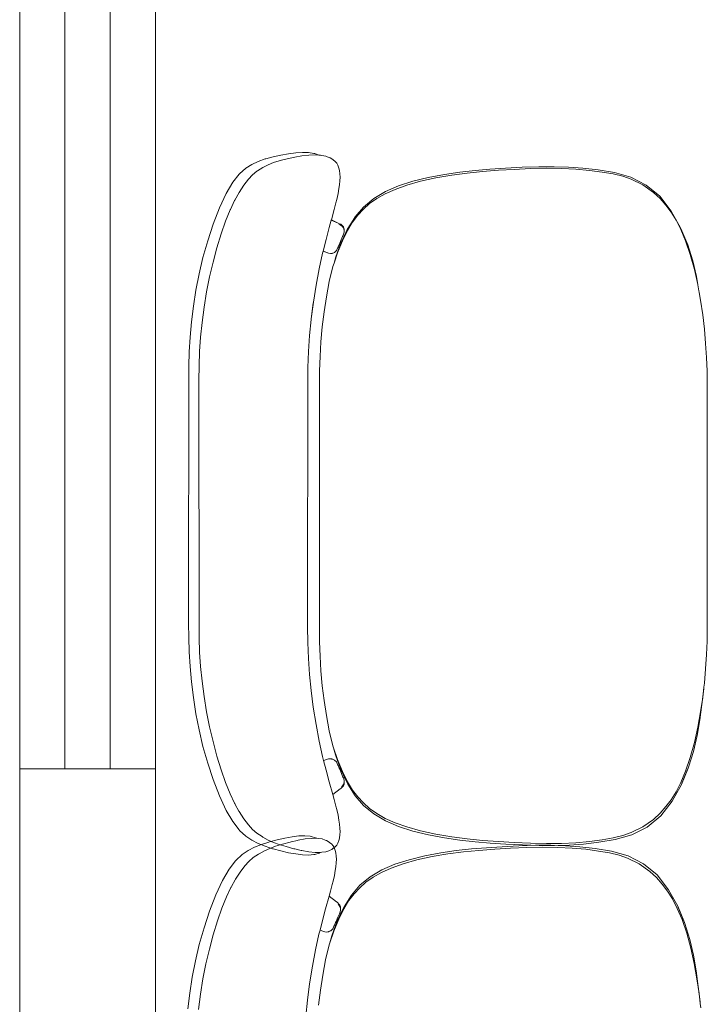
# Model space of a CAD drawing. Header units: feet. Extents: x 8 to 127, y 6 to 90.
# Tile 13 of 256: x 24.89 to 25.27, y 50.522 to 51.066. Entities that reach past the tile are written whole.
import ezdxf

# ---------------------------------------------------------------- set-up
doc = ezdxf.new("R2010")
doc.units = ezdxf.units.FT
doc.header["$MEASUREMENT"] = 0
for name, color, linetype in [('Alvenaria', 7, 'Continuous'), ('ESQUADRIAS', 252, 'Continuous'), ('MOBILIÁRIO - móveis', 250, 'Continuous')]:
    doc.layers.add(name, color=color, linetype=linetype)

msp = doc.modelspace()

# ---------------------------------------------------------------- linework, layer by layer
at = {"layer": 'Alvenaria', "lineweight": 5}
for p, q in [((24.96522, 50.65195), (24.89022, 50.65195)), ((24.89022, 50.65195), (24.89022, 50.02504)), ((24.96522, 50.10004), (24.96522, 50.65195))]:
    msp.add_line(p, q, dxfattribs=at)
at = {"layer": 'ESQUADRIAS', "lineweight": 5}
for p, q in [((24.89022, 51.40195), (24.89022, 50.65195)), ((24.91522, 51.40195), (24.91522, 50.65195)), ((24.94022, 51.40195), (24.94022, 50.65195)), ((24.96522, 51.40195), (24.96522, 50.65195))]:
    msp.add_line(p, q, dxfattribs=at)
at = {"layer": 'MOBILIÁRIO - móveis', "lineweight": 5}
for p, q in [((25.02198, 50.98767), (25.02574, 50.98902)), ((25.02574, 50.98902), (25.02611, 50.98914)), ((25.02611, 50.98914), (25.03024, 50.99024)), ((25.03024, 50.99024), (25.0345, 50.99115)), ((25.034, 50.98805), (25.03791, 50.98905)), ((25.0345, 50.99115), (25.03868, 50.99187)), ((25.03791, 50.98905), (25.04208, 50.98996)), ((25.03868, 50.99187), (25.04266, 50.99237)), ((25.04208, 50.98996), (25.04612, 50.99066)), ((25.04266, 50.99237), (25.04633, 50.99263)), ((25.04612, 50.99066), (25.04994, 50.99109)), ((25.04633, 50.99263), (25.04969, 50.99254)), ((25.04969, 50.99254), (25.05274, 50.99204)), ((25.04994, 50.99109), (25.05345, 50.99122)), ((25.05274, 50.99204), (25.05319, 50.99195)), ((25.05319, 50.99195), (25.05541, 50.9911)), ((25.05345, 50.99122), (25.05541, 50.9911)), ((25.05541, 50.9911), (25.05543, 50.99109)), ((25.05543, 50.99109), (25.05643, 50.99104)), ((25.05643, 50.99104), (25.05707, 50.99098)), ((25.05707, 50.99098), (25.05932, 50.9905)), ((25.05932, 50.9905), (25.06007, 50.99023)), ((25.06007, 50.99023), (25.06168, 50.98953)), ((25.06168, 50.98953), (25.06252, 50.98907)), ((25.06252, 50.98907), (25.06341, 50.98845)), ((25.01169, 50.98084), (25.0151, 50.98389)), ((25.0151, 50.98389), (25.01848, 50.98599)), ((25.01848, 50.98599), (25.02198, 50.98767)), ((25.02157, 50.98244), (25.02441, 50.98427)), ((25.02441, 50.98427), (25.02742, 50.98583)), ((25.02742, 50.98583), (25.03033, 50.98697)), ((25.03033, 50.98697), (25.03353, 50.98793)), ((25.03353, 50.98793), (25.034, 50.98805)), ((25.06341, 50.98845), (25.06451, 50.98758)), ((25.06451, 50.98758), (25.06529, 50.98659)), ((25.06529, 50.98659), (25.06598, 50.98549)), ((25.06598, 50.98549), (25.06647, 50.98396)), ((25.06647, 50.98396), (25.06689, 50.98258)), ((25.14994, 50.98331), (25.15852, 50.98386)), ((25.15852, 50.98386), (25.16778, 50.98436)), ((25.16339, 50.98324), (25.17238, 50.98363)), ((25.16778, 50.98436), (25.177, 50.98468)), ((25.17238, 50.98363), (25.1812, 50.98382)), ((25.177, 50.98468), (25.18537, 50.98472)), ((25.1812, 50.98382), (25.18953, 50.98375)), ((25.18537, 50.98472), (25.19336, 50.98448)), ((25.18953, 50.98375), (25.19743, 50.98337)), ((25.19336, 50.98448), (25.20132, 50.98393)), ((25.20132, 50.98393), (25.20965, 50.98297)), ((25.00795, 50.97609), (25.01149, 50.9806)), ((25.01149, 50.9806), (25.01169, 50.98084)), ((25.01656, 50.97782), (25.01886, 50.98027)), ((25.01886, 50.98027), (25.02124, 50.98221)), ((25.02124, 50.98221), (25.02157, 50.98244)), ((25.06689, 50.98258), (25.06705, 50.98069)), ((25.06705, 50.98069), (25.06719, 50.97899)), ((25.06719, 50.97899), (25.06705, 50.97698)), ((25.10728, 50.97665), (25.11589, 50.97876)), ((25.11165, 50.97672), (25.12005, 50.97855)), ((25.11589, 50.97876), (25.12475, 50.98044)), ((25.12005, 50.97855), (25.12879, 50.98005)), ((25.12475, 50.98044), (25.13331, 50.9817)), ((25.12879, 50.98005), (25.13735, 50.98118)), ((25.13331, 50.9817), (25.14168, 50.98262)), ((25.13735, 50.98118), (25.14589, 50.98204)), ((25.14168, 50.98262), (25.14994, 50.98331)), ((25.14589, 50.98204), (25.15457, 50.98272)), ((25.15457, 50.98272), (25.16339, 50.98324)), ((25.19743, 50.98337), (25.20497, 50.98269)), ((25.20497, 50.98269), (25.21191, 50.98176)), ((25.20965, 50.98297), (25.2187, 50.98149)), ((25.21191, 50.98176), (25.21796, 50.98068)), ((25.21796, 50.98068), (25.22326, 50.97939)), ((25.2187, 50.98149), (25.22776, 50.97888)), ((25.22326, 50.97939), (25.22792, 50.9778)), ((25.22776, 50.97888), (25.23622, 50.97459)), ((25.00431, 50.96991), (25.00795, 50.97609)), ((25.01138, 50.97051), (25.014, 50.97448)), ((25.014, 50.97448), (25.01656, 50.97782)), ((25.06653, 50.97269), (25.06608, 50.96985)), ((25.06689, 50.97473), (25.06653, 50.97269)), ((25.06705, 50.97698), (25.06689, 50.97473)), ((25.09232, 50.97098), (25.09949, 50.97413)), ((25.09749, 50.9722), (25.10409, 50.97456)), ((25.09949, 50.97413), (25.10728, 50.97665)), ((25.10409, 50.97456), (25.11165, 50.97672)), ((25.22792, 50.9778), (25.23429, 50.97463)), ((25.23429, 50.97463), (25.24031, 50.97052)), ((25.23622, 50.97459), (25.24373, 50.96844)), ((25.00061, 50.96192), (25.00431, 50.96991)), ((25.00896, 50.96616), (25.01138, 50.97051)), ((25.06608, 50.96985), (25.06532, 50.96657)), ((25.08014, 50.96239), (25.08578, 50.96706)), ((25.08344, 50.96428), (25.08737, 50.96717)), ((25.08578, 50.96706), (25.09232, 50.97098)), ((25.08737, 50.96717), (25.09199, 50.96978)), ((25.09199, 50.96978), (25.09749, 50.9722)), ((25.24031, 50.97052), (25.24386, 50.96716)), ((25.24373, 50.96844), (25.25006, 50.96019)), ((25.24386, 50.96716), (25.24709, 50.96346)), ((24.99712, 50.95294), (25.00061, 50.96192)), ((25.00655, 50.96105), (25.00885, 50.96595)), ((25.00885, 50.96595), (25.0089, 50.96603)), ((25.0089, 50.96603), (25.00896, 50.96616)), ((25.06487, 50.96478), (25.0639, 50.96098)), ((25.06532, 50.96657), (25.06487, 50.96478)), ((25.07549, 50.95698), (25.08014, 50.96239)), ((25.08002, 50.96116), (25.08344, 50.96428)), ((25.24709, 50.96346), (25.25005, 50.95959)), ((25.00393, 50.95463), (25.00647, 50.96087)), ((25.00647, 50.96087), (25.00655, 50.96105)), ((25.0639, 50.96098), (25.06235, 50.9554)), ((25.07519, 50.95632), (25.07116, 50.95)), ((25.07138, 50.95045), (25.07546, 50.95693)), ((25.07407, 50.95409), (25.07694, 50.95788)), ((25.07546, 50.95693), (25.07549, 50.95698)), ((25.07694, 50.95788), (25.08002, 50.96116)), ((25.25005, 50.95959), (25.25281, 50.95521)), ((25.25006, 50.96019), (25.25517, 50.951)), ((24.99404, 50.94376), (24.99712, 50.95294)), ((25.00142, 50.94755), (25.00393, 50.95463)), ((25.06116, 50.9511), (25.05941, 50.94454)), ((25.06227, 50.95509), (25.06116, 50.9511)), ((25.06235, 50.9554), (25.06227, 50.95509)), ((25.06227, 50.95509), (25.06603, 50.95351)), ((25.06718, 50.95303), (25.06235, 50.9554)), ((25.06697, 50.95271), (25.06645, 50.95295)), ((25.06743, 50.95246), (25.06697, 50.95271)), ((25.0675, 50.95289), (25.06718, 50.95303)), ((25.06803, 50.95213), (25.06743, 50.95246)), ((25.06743, 50.95246), (25.06839, 50.9519)), ((25.06777, 50.95275), (25.0675, 50.95289)), ((25.06793, 50.95262), (25.06777, 50.95275)), ((25.06891, 50.95159), (25.06793, 50.95262)), ((25.06839, 50.9519), (25.06803, 50.95213)), ((25.06839, 50.9519), (25.06901, 50.95093)), ((25.06901, 50.95148), (25.06891, 50.95159)), ((25.06901, 50.95093), (25.06897, 50.95108)), ((25.06897, 50.95108), (25.06906, 50.95085)), ((25.06928, 50.95074), (25.06901, 50.95148)), ((25.06901, 50.95093), (25.06906, 50.95085)), ((25.06906, 50.95085), (25.06937, 50.94961)), ((25.06928, 50.95074), (25.06942, 50.9504)), ((25.06945, 50.95026), (25.06928, 50.95074)), ((25.0712, 50.94935), (25.074, 50.95399)), ((25.074, 50.95399), (25.07407, 50.95409)), ((25.25281, 50.95521), (25.25544, 50.95002)), ((25.25517, 50.951), (25.25519, 50.95096)), ((25.25519, 50.95096), (25.25899, 50.94199)), ((24.99911, 50.93992), (25.00142, 50.94755)), ((25.0694, 50.94634), (25.06756, 50.94249)), ((25.06813, 50.94517), (25.06877, 50.94674)), ((25.06872, 50.94657), (25.06813, 50.94517)), ((25.06845, 50.94375), (25.0712, 50.94935)), ((25.06886, 50.9469), (25.06872, 50.94657)), ((25.06872, 50.94657), (25.0694, 50.94634)), ((25.06941, 50.94852), (25.06886, 50.9469)), ((25.07112, 50.94993), (25.0694, 50.94634)), ((25.06943, 50.94866), (25.06941, 50.94852)), ((25.06942, 50.9504), (25.06945, 50.95026)), ((25.06945, 50.95026), (25.06943, 50.94866)), ((25.07116, 50.95), (25.07112, 50.94993)), ((25.07116, 50.95), (25.07138, 50.95045)), ((25.25538, 50.95051), (25.25913, 50.94162)), ((25.25544, 50.95002), (25.25802, 50.94378)), ((24.9914, 50.93455), (24.99404, 50.94376)), ((24.99701, 50.93195), (24.99911, 50.93992)), ((25.05941, 50.94454), (25.05782, 50.9381)), ((25.06665, 50.93998), (25.0646, 50.93437)), ((25.06599, 50.94014), (25.06525, 50.93834)), ((25.0657, 50.93709), (25.06845, 50.94375)), ((25.066, 50.94018), (25.06599, 50.94014)), ((25.06684, 50.94216), (25.066, 50.94018)), ((25.066, 50.94018), (25.06665, 50.93998)), ((25.06603, 50.94031), (25.06684, 50.94216)), ((25.06756, 50.94249), (25.06665, 50.93998)), ((25.06684, 50.94216), (25.06693, 50.94237)), ((25.06693, 50.94237), (25.06796, 50.94476)), ((25.06796, 50.94476), (25.06813, 50.94517)), ((25.25802, 50.94378), (25.2606, 50.93625)), ((25.25899, 50.94199), (25.25913, 50.94162)), ((25.25913, 50.94162), (25.25917, 50.94153)), ((25.25917, 50.94153), (25.26196, 50.93272)), ((24.98925, 50.92548), (24.9914, 50.93455)), ((25.05753, 50.93692), (25.05563, 50.92832)), ((25.05781, 50.93805), (25.05753, 50.93692)), ((25.05782, 50.9381), (25.05781, 50.93805)), ((25.05781, 50.93805), (25.05816, 50.9379)), ((25.06018, 50.93713), (25.05782, 50.9381)), ((25.05816, 50.9379), (25.05871, 50.93768)), ((25.05871, 50.93768), (25.05893, 50.93759)), ((25.05893, 50.93759), (25.05969, 50.93729)), ((25.05969, 50.93729), (25.06018, 50.93713)), ((25.06018, 50.93713), (25.06044, 50.93703)), ((25.06044, 50.93703), (25.0608, 50.93691)), ((25.0608, 50.93691), (25.06179, 50.9367)), ((25.06179, 50.9367), (25.06219, 50.93676)), ((25.06219, 50.93676), (25.06246, 50.9368)), ((25.06276, 50.93672), (25.06219, 50.93676)), ((25.06246, 50.9368), (25.06298, 50.93688)), ((25.06286, 50.93681), (25.06246, 50.9368)), ((25.06412, 50.93732), (25.06276, 50.93672)), ((25.0638, 50.93135), (25.0657, 50.93709)), ((25.06525, 50.93834), (25.06412, 50.93732)), ((25.2606, 50.93625), (25.26294, 50.92796)), ((24.9951, 50.92383), (24.99701, 50.93195)), ((25.06119, 50.92129), (25.0632, 50.92954)), ((25.0632, 50.92954), (25.0638, 50.93135)), ((25.0646, 50.93437), (25.0638, 50.93135)), ((25.26196, 50.93272), (25.26398, 50.92398)), ((24.98753, 50.91652), (24.98925, 50.92548)), ((24.99342, 50.91554), (24.9951, 50.92383)), ((25.05563, 50.92832), (25.05387, 50.91916)), ((25.26294, 50.92796), (25.26474, 50.91964)), ((25.26398, 50.92398), (25.26474, 50.91964)), ((25.05387, 50.91916), (25.05239, 50.90984)), ((25.05958, 50.91278), (25.06119, 50.92129)), ((25.26474, 50.91964), (25.26479, 50.91943)), ((25.26479, 50.91943), (25.26535, 50.91618)), ((24.98617, 50.90763), (24.98753, 50.91652)), ((24.99204, 50.90702), (24.99342, 50.91554)), ((25.0583, 50.90446), (25.05958, 50.91278)), ((25.26535, 50.91618), (25.2655, 50.9153)), ((25.2655, 50.9153), (25.26551, 50.91521)), ((25.26551, 50.91521), (25.26625, 50.91096)), ((24.98514, 50.89892), (24.98617, 50.90763)), ((25.05239, 50.90984), (25.05119, 50.90057)), ((25.05119, 50.90057), (25.05232, 50.90947)), ((25.26625, 50.91096), (25.26742, 50.90287)), ((24.99095, 50.89861), (24.99204, 50.90702)), ((25.05732, 50.89621), (25.0583, 50.90446)), ((25.26742, 50.90287), (25.26834, 50.89495)), ((24.98438, 50.89048), (24.98514, 50.89892)), ((24.99014, 50.89051), (24.99094, 50.89858)), ((24.99094, 50.89858), (24.99095, 50.89861)), ((25.05026, 50.89138), (25.05115, 50.90029)), ((25.05115, 50.90029), (25.05119, 50.90057)), ((25.04964, 50.88259), (25.05026, 50.89138)), ((25.05659, 50.88794), (25.05732, 50.89621)), ((25.26834, 50.89495), (25.26905, 50.88701)), ((24.98386, 50.88232), (24.98438, 50.89048)), ((24.98958, 50.88259), (24.99013, 50.89049)), ((24.99013, 50.89049), (24.99014, 50.89051)), ((25.05609, 50.8798), (25.05659, 50.88794)), ((25.26905, 50.88701), (25.26955, 50.87921)), ((24.98355, 50.87443), (24.98386, 50.88232)), ((24.98926, 50.87465), (24.98958, 50.88257)), ((24.98958, 50.88257), (24.98958, 50.88259)), ((25.04928, 50.87378), (25.04964, 50.88259)), ((24.98916, 50.8667), (24.98926, 50.87464)), ((24.98926, 50.87464), (24.98926, 50.87465)), ((25.0558, 50.87196), (25.05609, 50.8798)), ((25.26955, 50.87921), (25.26986, 50.87171)), ((24.98345, 50.73224), (24.98355, 50.87443)), ((25.04917, 50.73051), (25.04928, 50.87378)), ((25.0557, 50.86427), (25.0558, 50.87196)), ((25.26986, 50.87171), (25.26997, 50.72992)), ((24.98926, 50.72432), (24.98916, 50.8667)), ((25.0558, 50.72214), (25.0557, 50.86427)), ((24.98355, 50.72449), (24.98345, 50.73224)), ((25.04928, 50.72169), (25.04917, 50.73051)), ((25.26997, 50.72992), (25.26986, 50.72257)), ((24.98386, 50.71661), (24.98355, 50.72449)), ((24.98958, 50.71639), (24.98926, 50.72432)), ((25.26986, 50.72257), (25.26955, 50.71508)), ((25.04964, 50.7129), (25.04928, 50.72169)), ((25.05609, 50.7143), (25.0558, 50.72214)), ((24.98438, 50.70844), (24.98386, 50.71661)), ((24.99013, 50.70847), (24.98958, 50.71639)), ((25.05026, 50.70413), (25.04964, 50.7129)), ((25.05659, 50.70617), (25.05609, 50.7143)), ((25.26955, 50.71508), (25.26905, 50.70729)), ((24.98514, 50.70001), (24.98438, 50.70844)), ((24.99094, 50.70038), (24.99013, 50.70847)), ((25.05732, 50.69791), (25.05659, 50.70617)), ((25.26905, 50.70729), (25.26834, 50.69936)), ((25.05115, 50.69525), (25.05026, 50.70413)), ((24.98617, 50.6913), (24.98514, 50.70001)), ((24.99204, 50.69193), (24.99094, 50.70038)), ((25.05232, 50.68612), (25.05115, 50.69525)), ((25.0583, 50.68968), (25.05732, 50.69791)), ((25.26701, 50.68756), (25.26799, 50.6961)), ((25.26807, 50.69705), (25.26742, 50.69146)), ((25.26799, 50.6961), (25.26807, 50.69705)), ((25.26834, 50.69936), (25.26807, 50.69705)), ((24.98753, 50.68241), (24.98617, 50.6913)), ((24.99342, 50.68342), (24.99204, 50.69193)), ((25.05958, 50.68138), (25.0583, 50.68968)), ((25.26742, 50.69146), (25.26625, 50.68338)), ((25.05387, 50.67641), (25.05232, 50.68612)), ((25.2658, 50.67896), (25.26701, 50.68756)), ((24.98925, 50.67345), (24.98753, 50.68241)), ((24.9951, 50.67512), (24.99342, 50.68342)), ((25.06119, 50.67289), (25.05958, 50.68138)), ((25.26433, 50.67032), (25.2658, 50.67896)), ((25.26625, 50.68338), (25.26479, 50.67494)), ((24.9914, 50.66438), (24.98925, 50.67345)), ((24.99701, 50.66701), (24.9951, 50.67512)), ((25.05563, 50.66732), (25.05387, 50.67641)), ((25.26479, 50.67494), (25.26294, 50.66643)), ((25.0632, 50.66466), (25.06119, 50.67289)), ((25.26235, 50.66162), (25.26433, 50.67032)), ((24.99404, 50.65516), (24.9914, 50.66438)), ((24.99911, 50.65904), (24.99701, 50.66701)), ((25.05753, 50.6588), (25.05563, 50.66732)), ((25.06359, 50.66349), (25.0632, 50.66466)), ((25.06359, 50.66349), (25.0646, 50.6597)), ((25.0657, 50.65715), (25.06359, 50.66349)), ((25.26294, 50.66643), (25.2606, 50.65818)), ((25.00142, 50.65142), (24.99911, 50.65904)), ((25.05809, 50.65653), (25.05753, 50.6588)), ((25.05824, 50.65658), (25.05969, 50.65707)), ((25.06018, 50.65723), (25.05969, 50.65707)), ((25.0608, 50.6574), (25.06018, 50.65723)), ((25.06179, 50.65756), (25.0608, 50.6574)), ((25.06249, 50.65742), (25.06179, 50.65756)), ((25.06249, 50.65742), (25.06276, 50.65743)), ((25.06263, 50.65739), (25.06249, 50.65742)), ((25.06263, 50.65739), (25.06286, 50.65738)), ((25.06298, 50.65733), (25.06263, 50.65739)), ((25.06276, 50.65743), (25.06286, 50.65738)), ((25.06286, 50.65738), (25.06298, 50.65733)), ((25.06298, 50.65733), (25.06412, 50.65683)), ((25.06417, 50.65664), (25.06298, 50.65733)), ((25.0646, 50.6597), (25.06668, 50.65401)), ((25.06845, 50.65052), (25.0657, 50.65715)), ((25.2606, 50.65818), (25.25802, 50.65068)), ((25.25961, 50.65285), (25.26235, 50.66162)), ((24.99712, 50.64598), (24.99404, 50.65516)), ((25.05809, 50.65653), (25.05824, 50.65658)), ((25.05941, 50.65125), (25.05809, 50.65653)), ((25.06412, 50.65683), (25.06525, 50.65578)), ((25.06525, 50.65578), (25.06599, 50.65398)), ((25.06599, 50.65398), (25.06606, 50.65382)), ((25.06606, 50.65382), (25.06603, 50.65381)), ((25.06603, 50.65382), (25.06669, 50.65233)), ((25.06668, 50.65401), (25.06606, 50.65382)), ((25.06606, 50.65382), (25.06669, 50.65233)), ((25.06668, 50.65401), (25.06756, 50.65161)), ((25.06669, 50.65233), (25.06693, 50.65176)), ((25.06693, 50.65176), (25.06796, 50.64937)), ((25.06756, 50.65161), (25.0691, 50.64842)), ((25.25942, 50.65226), (25.25565, 50.64332)), ((25.25583, 50.64395), (25.25959, 50.65281)), ((25.25943, 50.65231), (25.25942, 50.65226)), ((25.25959, 50.65281), (25.25943, 50.65231)), ((25.25959, 50.65281), (25.25961, 50.65285)), ((25.00393, 50.64433), (25.00142, 50.65142)), ((25.06116, 50.64477), (25.05941, 50.65125)), ((25.06796, 50.64937), (25.06877, 50.64741)), ((25.0712, 50.64495), (25.06845, 50.65052)), ((25.06877, 50.64741), (25.06886, 50.64723)), ((25.06886, 50.64723), (25.06896, 50.64694)), ((25.06968, 50.64719), (25.06896, 50.64694)), ((25.06896, 50.64694), (25.06941, 50.64561)), ((25.0691, 50.64842), (25.06968, 50.64719)), ((25.07138, 50.64361), (25.06968, 50.64719)), ((25.06968, 50.64719), (25.07112, 50.6442)), ((25.25802, 50.65068), (25.25544, 50.64445)), ((25.00061, 50.637), (24.99712, 50.64598)), ((25.00647, 50.63808), (25.00393, 50.64433)), ((25.06313, 50.63775), (25.06116, 50.64477)), ((25.06313, 50.63775), (25.06718, 50.64082)), ((25.06718, 50.64082), (25.0675, 50.64105)), ((25.0675, 50.64105), (25.06777, 50.64126)), ((25.06777, 50.64126), (25.06876, 50.64227)), ((25.06839, 50.64239), (25.06803, 50.64214)), ((25.06906, 50.64337), (25.06839, 50.64239)), ((25.06876, 50.64227), (25.06891, 50.64247)), ((25.06888, 50.64251), (25.06881, 50.64237)), ((25.06891, 50.64247), (25.06901, 50.64263)), ((25.06895, 50.64258), (25.06891, 50.64247)), ((25.06897, 50.64313), (25.06906, 50.64337)), ((25.06901, 50.64263), (25.06918, 50.64309)), ((25.06906, 50.64337), (25.06937, 50.64457)), ((25.06918, 50.64309), (25.06945, 50.64383)), ((25.06929, 50.64335), (25.06918, 50.64309)), ((25.06935, 50.64347), (25.06929, 50.64335)), ((25.06942, 50.64365), (25.06935, 50.64347)), ((25.06941, 50.64561), (25.06943, 50.64544)), ((25.06945, 50.64383), (25.06942, 50.64365)), ((25.06943, 50.64544), (25.06945, 50.64383)), ((25.07112, 50.6442), (25.07114, 50.64417)), ((25.07114, 50.64417), (25.07115, 50.64416)), ((25.07127, 50.64482), (25.0712, 50.64495)), ((25.07407, 50.6402), (25.07127, 50.64482)), ((25.07141, 50.64356), (25.07138, 50.64361)), ((25.07549, 50.6371), (25.07141, 50.64356)), ((25.25565, 50.64332), (25.25057, 50.63417)), ((25.25544, 50.64445), (25.25281, 50.63928)), ((25.00431, 50.629), (25.00061, 50.637)), ((25.00885, 50.63298), (25.00647, 50.63808)), ((25.0639, 50.63503), (25.06313, 50.63775)), ((25.07694, 50.63643), (25.07407, 50.6402)), ((25.08014, 50.63172), (25.07549, 50.6371)), ((25.08002, 50.63317), (25.07694, 50.63643)), ((25.25281, 50.63928), (25.25005, 50.63492)), ((25.00896, 50.63279), (25.00885, 50.63298)), ((25.00921, 50.63233), (25.00896, 50.63279)), ((25.01125, 50.62864), (25.00921, 50.63233)), ((25.06487, 50.63132), (25.0639, 50.63503)), ((25.06532, 50.62948), (25.06487, 50.63132)), ((25.08344, 50.63006), (25.08002, 50.63317)), ((25.08579, 50.62708), (25.08014, 50.63172)), ((25.08737, 50.62719), (25.08344, 50.63006)), ((25.24709, 50.63106), (25.24386, 50.62737)), ((25.25057, 50.63417), (25.24424, 50.62594)), ((25.25005, 50.63492), (25.24709, 50.63106)), ((25.00795, 50.62277), (25.00431, 50.629)), ((25.01138, 50.62841), (25.01125, 50.62864)), ((25.014, 50.62439), (25.01138, 50.62841)), ((25.01656, 50.62099), (25.014, 50.62439)), ((25.06608, 50.62628), (25.06532, 50.62948)), ((25.06653, 50.62351), (25.06608, 50.62628)), ((25.09233, 50.62318), (25.08579, 50.62708)), ((25.09199, 50.6246), (25.08737, 50.62719)), ((25.09749, 50.62219), (25.09199, 50.6246)), ((25.24424, 50.62594), (25.23671, 50.6198)), ((25.24386, 50.62737), (25.24031, 50.62401)), ((25.01149, 50.61818), (25.00795, 50.62277)), ((25.01886, 50.61848), (25.01656, 50.62099)), ((25.06689, 50.62144), (25.06653, 50.62351)), ((25.06705, 50.61926), (25.06689, 50.62144)), ((25.06719, 50.61723), (25.06705, 50.61926)), ((25.09949, 50.62005), (25.09233, 50.62318)), ((25.10409, 50.61985), (25.09749, 50.62219)), ((25.1073, 50.61755), (25.09949, 50.62005)), ((25.11165, 50.61771), (25.10409, 50.61985)), ((25.23429, 50.61991), (25.22792, 50.61674)), ((25.23671, 50.6198), (25.22821, 50.61551)), ((25.24031, 50.62401), (25.23429, 50.61991)), ((25.01168, 50.61795), (25.01149, 50.61818)), ((25.0151, 50.61478), (25.01168, 50.61795)), ((25.01847, 50.61254), (25.0151, 50.61478)), ((25.02124, 50.61644), (25.01886, 50.61848)), ((25.02406, 50.6145), (25.02124, 50.61644)), ((25.02441, 50.61428), (25.02406, 50.6145)), ((25.02742, 50.61258), (25.02441, 50.61428)), ((25.03666, 50.61369), (25.03248, 50.61274)), ((25.04063, 50.61442), (25.03666, 50.61369)), ((25.04431, 50.6149), (25.04063, 50.61442)), ((25.04767, 50.61502), (25.04431, 50.6149)), ((25.05072, 50.61473), (25.04767, 50.61502)), ((25.05143, 50.61354), (25.04792, 50.6132)), ((25.05072, 50.61473), (25.05117, 50.61464)), ((25.05363, 50.61389), (25.05117, 50.61464)), ((25.05143, 50.61354), (25.0541, 50.61356)), ((25.0541, 50.61356), (25.05363, 50.61389)), ((25.0541, 50.61356), (25.05441, 50.61356)), ((25.05441, 50.61356), (25.05505, 50.6135)), ((25.05505, 50.6135), (25.05729, 50.61319)), ((25.06647, 50.6124), (25.06689, 50.61369)), ((25.06689, 50.61369), (25.06705, 50.61561)), ((25.06705, 50.61561), (25.06719, 50.61723)), ((25.11591, 50.61546), (25.1073, 50.61755)), ((25.12005, 50.61588), (25.11165, 50.61771)), ((25.12478, 50.61379), (25.11591, 50.61546)), ((25.12879, 50.6144), (25.12005, 50.61588)), ((25.13336, 50.61255), (25.12478, 50.61379)), ((25.13735, 50.61328), (25.12879, 50.6144)), ((25.21796, 50.61385), (25.21191, 50.61277)), ((25.22326, 50.61515), (25.21796, 50.61385)), ((25.22821, 50.61551), (25.2191, 50.61288)), ((25.22792, 50.61674), (25.22326, 50.61515)), ((25.01645, 50.60678), (25.01995, 50.60862)), ((25.02198, 50.6107), (25.01847, 50.61254)), ((25.01995, 50.60862), (25.02371, 50.61015)), ((25.02574, 50.60917), (25.02198, 50.6107)), ((25.02371, 50.61015), (25.02784, 50.61148)), ((25.0254, 50.60673), (25.0283, 50.60802)), ((25.02986, 50.60784), (25.02574, 50.60917)), ((25.03033, 50.6113), (25.02742, 50.61258)), ((25.02784, 50.61148), (25.02821, 50.61159)), ((25.03248, 50.61274), (25.02821, 50.61159)), ((25.0283, 50.60802), (25.03151, 50.60914)), ((25.03353, 50.61017), (25.03033, 50.6113)), ((25.03151, 50.60914), (25.0354, 50.61035)), ((25.03742, 50.60897), (25.03353, 50.61017)), ((25.0354, 50.61035), (25.03955, 50.61149)), ((25.04158, 50.60783), (25.03742, 50.60897)), ((25.04006, 50.61161), (25.03955, 50.61149)), ((25.04006, 50.61161), (25.04357, 50.61242)), ((25.0441, 50.61254), (25.04357, 50.61242)), ((25.0441, 50.61254), (25.04792, 50.6132)), ((25.05729, 50.61319), (25.05891, 50.61262)), ((25.05891, 50.61262), (25.05966, 50.61234)), ((25.05966, 50.61234), (25.06049, 50.61187)), ((25.06049, 50.61187), (25.06139, 50.61124)), ((25.06139, 50.61124), (25.06159, 50.61111)), ((25.06159, 50.61111), (25.06248, 50.61048)), ((25.06248, 50.61048), (25.06326, 50.60948)), ((25.06252, 50.60744), (25.06341, 50.60807)), ((25.06396, 50.60847), (25.06326, 50.60948)), ((25.06341, 50.60807), (25.06361, 50.60821)), ((25.06361, 50.60821), (25.06451, 50.60883)), ((25.06396, 50.60847), (25.06445, 50.60692)), ((25.06451, 50.60883), (25.06529, 50.60984)), ((25.06529, 50.60984), (25.06598, 50.61084)), ((25.06598, 50.61084), (25.06647, 50.6124)), ((25.14174, 50.61164), (25.13336, 50.61255)), ((25.14589, 50.61244), (25.13735, 50.61328)), ((25.148, 50.60836), (25.13972, 50.60768)), ((25.15002, 50.61096), (25.14174, 50.61164)), ((25.15457, 50.61176), (25.14589, 50.61244)), ((25.1566, 50.6089), (25.148, 50.60836)), ((25.15862, 50.61042), (25.15002, 50.61096)), ((25.15254, 50.60755), (25.16137, 50.60807)), ((25.16339, 50.61125), (25.15457, 50.61176)), ((25.16589, 50.6094), (25.1566, 50.6089)), ((25.16792, 50.60992), (25.15862, 50.61042)), ((25.16137, 50.60807), (25.17036, 50.60845)), ((25.17238, 50.61086), (25.16339, 50.61125)), ((25.17515, 50.6097), (25.16589, 50.6094)), ((25.17718, 50.60962), (25.16792, 50.60992)), ((25.17036, 50.60845), (25.17918, 50.60864)), ((25.1812, 50.61068), (25.17238, 50.61086)), ((25.18356, 50.60973), (25.17515, 50.6097)), ((25.18558, 50.60958), (25.17718, 50.60962)), ((25.17918, 50.60864), (25.1875, 50.60855)), ((25.18953, 50.61076), (25.1812, 50.61068)), ((25.19158, 50.60948), (25.18356, 50.60973)), ((25.1936, 50.60984), (25.18558, 50.60958)), ((25.1875, 50.60855), (25.1954, 50.60817)), ((25.19743, 50.61114), (25.18953, 50.61076)), ((25.19958, 50.60891), (25.19158, 50.60948)), ((25.20161, 50.6104), (25.1936, 50.60984)), ((25.1954, 50.60817), (25.20295, 50.60748)), ((25.20497, 50.61184), (25.19743, 50.61114)), ((25.20797, 50.60794), (25.19958, 50.60891)), ((25.20999, 50.61137), (25.20161, 50.6104)), ((25.21191, 50.61277), (25.20497, 50.61184)), ((25.21707, 50.60644), (25.20797, 50.60794)), ((25.2191, 50.61288), (25.20999, 50.61137)), ((25.00966, 50.60136), (25.01308, 50.60453)), ((25.01308, 50.60453), (25.01645, 50.60678)), ((25.01683, 50.60084), (25.01921, 50.60287)), ((25.02204, 50.60482), (25.01921, 50.60287)), ((25.02204, 50.60482), (25.02239, 50.60504)), ((25.02239, 50.60504), (25.0254, 50.60673)), ((25.03024, 50.60772), (25.02986, 50.60784)), ((25.0345, 50.60658), (25.03024, 50.60772)), ((25.03868, 50.60563), (25.0345, 50.60658)), ((25.04266, 50.6049), (25.03868, 50.60563)), ((25.04208, 50.60771), (25.04158, 50.60783)), ((25.0456, 50.6069), (25.04208, 50.60771)), ((25.04633, 50.60442), (25.04266, 50.6049)), ((25.04612, 50.60678), (25.0456, 50.6069)), ((25.04994, 50.60612), (25.04612, 50.60678)), ((25.04969, 50.60429), (25.04633, 50.60442)), ((25.05274, 50.60458), (25.04969, 50.60429)), ((25.05345, 50.60577), (25.04994, 50.60612)), ((25.05319, 50.60467), (25.05274, 50.60458)), ((25.05565, 50.60542), (25.05319, 50.60467)), ((25.05613, 50.60575), (25.05345, 50.60577)), ((25.05613, 50.60575), (25.05565, 50.60542)), ((25.05643, 50.60575), (25.05613, 50.60575)), ((25.05643, 50.60575), (25.05707, 50.60582)), ((25.05707, 50.60582), (25.05932, 50.60613)), ((25.05932, 50.60613), (25.06093, 50.6067)), ((25.06093, 50.6067), (25.06168, 50.60698)), ((25.06168, 50.60698), (25.06252, 50.60744)), ((25.06445, 50.60692), (25.06486, 50.60563)), ((25.06486, 50.60563), (25.06503, 50.60371)), ((25.06503, 50.60371), (25.06516, 50.60209)), ((25.11389, 50.60386), (25.10527, 50.60176)), ((25.10963, 50.60161), (25.11803, 50.60343)), ((25.12276, 50.60552), (25.11389, 50.60386)), ((25.11803, 50.60343), (25.12676, 50.60491)), ((25.13134, 50.60677), (25.12276, 50.60552)), ((25.12676, 50.60491), (25.13532, 50.60603)), ((25.13972, 50.60768), (25.13134, 50.60677)), ((25.13532, 50.60603), (25.14386, 50.60688)), ((25.14386, 50.60688), (25.15254, 50.60755)), ((25.20295, 50.60748), (25.20988, 50.60655)), ((25.20988, 50.60655), (25.21594, 50.60547)), ((25.21594, 50.60547), (25.22124, 50.60416)), ((25.22619, 50.60381), (25.21707, 50.60644)), ((25.22589, 50.60257), (25.22124, 50.60416)), ((25.22589, 50.60257), (25.23226, 50.5994)), ((25.23469, 50.59951), (25.22619, 50.60381)), ((25.00947, 50.60114), (25.00593, 50.59654)), ((25.00947, 50.60114), (25.00966, 50.60136)), ((25.01197, 50.59492), (25.01454, 50.59832)), ((25.01454, 50.59832), (25.01683, 50.60084)), ((25.06451, 50.5958), (25.06486, 50.59788)), ((25.06486, 50.59788), (25.06503, 50.60005)), ((25.06516, 50.60209), (25.06503, 50.60005)), ((25.08996, 50.59472), (25.09546, 50.59713)), ((25.09747, 50.59926), (25.0903, 50.59614)), ((25.09546, 50.59713), (25.10206, 50.59947)), ((25.10527, 50.60176), (25.09747, 50.59926)), ((25.10206, 50.59947), (25.10963, 50.60161)), ((25.23226, 50.5994), (25.23828, 50.5953)), ((25.24222, 50.59337), (25.23469, 50.59951)), ((25.00593, 50.59654), (25.00228, 50.59032)), ((25.01197, 50.59492), (25.00936, 50.5909)), ((25.06406, 50.59304), (25.06329, 50.58984)), ((25.06451, 50.5958), (25.06406, 50.59304)), ((25.08376, 50.59223), (25.07812, 50.58759)), ((25.08141, 50.58925), (25.08535, 50.59213)), ((25.0903, 50.59614), (25.08376, 50.59223)), ((25.08996, 50.59472), (25.08535, 50.59213)), ((25.24184, 50.59194), (25.23828, 50.5953)), ((25.24184, 50.59194), (25.24507, 50.58826)), ((25.24854, 50.58514), (25.24222, 50.59337)), ((25.00228, 50.59032), (24.99859, 50.58232)), ((25.00444, 50.58123), (25.00683, 50.58633)), ((25.00683, 50.58633), (25.00693, 50.58653)), ((25.00693, 50.58653), (25.00719, 50.58698)), ((25.00719, 50.58698), (25.00923, 50.59068)), ((25.00923, 50.59068), (25.00936, 50.5909)), ((25.06284, 50.588), (25.06187, 50.58428)), ((25.06284, 50.588), (25.06329, 50.58984)), ((25.07812, 50.58759), (25.07347, 50.58221)), ((25.07799, 50.58615), (25.08141, 50.58925)), ((25.24507, 50.58826), (25.24802, 50.5844)), ((24.99859, 50.58232), (24.9951, 50.57333)), ((25.00191, 50.57499), (25.00444, 50.58123)), ((25.05914, 50.57455), (25.06111, 50.58156)), ((25.06187, 50.58428), (25.06111, 50.58156)), ((25.06111, 50.58156), (25.06516, 50.5785)), ((25.07347, 50.58221), (25.06938, 50.57576)), ((25.07491, 50.58289), (25.07204, 50.57912)), ((25.07491, 50.58289), (25.07799, 50.58615)), ((25.24802, 50.5844), (25.25078, 50.58004)), ((25.25362, 50.57599), (25.24854, 50.58514)), ((25.06548, 50.57827), (25.06516, 50.5785)), ((25.06548, 50.57827), (25.06575, 50.57806)), ((25.06674, 50.57704), (25.06575, 50.57806)), ((25.06637, 50.57692), (25.06601, 50.57718)), ((25.06704, 50.57594), (25.06637, 50.57692)), ((25.06688, 50.57685), (25.06674, 50.57704)), ((25.06685, 50.57681), (25.06679, 50.57695)), ((25.06693, 50.57674), (25.06688, 50.57685)), ((25.06698, 50.57669), (25.06688, 50.57685)), ((25.06695, 50.57619), (25.06704, 50.57594)), ((25.06698, 50.57669), (25.06715, 50.57623)), ((25.06704, 50.57594), (25.06734, 50.57475)), ((25.06715, 50.57623), (25.06742, 50.57548)), ((25.06726, 50.57597), (25.06715, 50.57623)), ((25.06733, 50.57584), (25.06726, 50.57597)), ((25.0674, 50.57566), (25.06733, 50.57584)), ((25.06742, 50.57548), (25.0674, 50.57566)), ((25.06741, 50.57387), (25.06742, 50.57548)), ((25.06765, 50.57213), (25.06935, 50.57571)), ((25.06925, 50.57449), (25.07204, 50.57912)), ((25.06935, 50.57571), (25.06938, 50.57576)), ((25.25342, 50.57486), (25.25078, 50.58004)), ((25.25739, 50.56705), (25.25362, 50.57599)), ((25.25381, 50.57537), (25.25757, 50.56651)), ((24.9951, 50.57333), (24.99201, 50.56415)), ((24.99939, 50.5679), (25.00191, 50.57499)), ((25.05914, 50.57455), (25.05739, 50.56806)), ((25.06593, 50.56994), (25.06491, 50.56756)), ((25.06554, 50.5677), (25.06707, 50.5709)), ((25.06675, 50.57191), (25.06593, 50.56994)), ((25.06918, 50.57437), (25.06643, 50.5688)), ((25.06675, 50.57191), (25.06684, 50.57209)), ((25.06684, 50.57209), (25.06694, 50.57237)), ((25.06694, 50.57237), (25.06739, 50.5737)), ((25.06765, 50.57213), (25.06694, 50.57237)), ((25.06707, 50.5709), (25.06765, 50.57213)), ((25.06739, 50.5737), (25.06741, 50.57387)), ((25.06765, 50.57213), (25.06909, 50.57511)), ((25.06909, 50.57511), (25.06911, 50.57514)), ((25.06911, 50.57514), (25.06912, 50.57516)), ((25.06925, 50.57449), (25.06918, 50.57437)), ((25.25342, 50.57486), (25.256, 50.56864)), ((24.99709, 50.56027), (24.99939, 50.5679)), ((25.05739, 50.56806), (25.05607, 50.56278)), ((25.06258, 50.55961), (25.06466, 50.5653)), ((25.06396, 50.56533), (25.06322, 50.56354)), ((25.06643, 50.5688), (25.06368, 50.56217)), ((25.06396, 50.56533), (25.06403, 50.56549)), ((25.06466, 50.56699), (25.064, 50.56549)), ((25.06403, 50.56549), (25.064, 50.5655)), ((25.06403, 50.56549), (25.06466, 50.56699)), ((25.06466, 50.5653), (25.06403, 50.56549)), ((25.06466, 50.5653), (25.06554, 50.5677)), ((25.06491, 50.56756), (25.06466, 50.56699)), ((25.25858, 50.56114), (25.256, 50.56864)), ((25.25741, 50.56701), (25.25739, 50.56705)), ((25.25757, 50.56651), (25.25741, 50.56701)), ((25.25759, 50.56646), (25.25757, 50.56651)), ((25.25759, 50.56646), (25.26033, 50.5577)), ((24.99201, 50.56415), (24.98937, 50.55493)), ((24.99498, 50.55231), (24.99709, 50.56027)), ((25.0555, 50.56051), (25.05361, 50.55199)), ((25.05607, 50.56278), (25.0555, 50.56051)), ((25.05607, 50.56278), (25.05621, 50.56274)), ((25.05766, 50.56224), (25.05621, 50.56274)), ((25.05815, 50.56209), (25.05766, 50.56224)), ((25.05878, 50.56192), (25.05815, 50.56209)), ((25.05878, 50.56192), (25.05977, 50.56176)), ((25.06047, 50.56189), (25.05977, 50.56176)), ((25.0606, 50.56192), (25.06047, 50.56189)), ((25.06047, 50.56189), (25.06074, 50.56189)), ((25.06096, 50.56199), (25.0606, 50.56192)), ((25.0606, 50.56192), (25.06084, 50.56193)), ((25.06074, 50.56189), (25.06084, 50.56193)), ((25.06096, 50.56199), (25.06084, 50.56193)), ((25.06214, 50.56268), (25.06096, 50.56199)), ((25.06096, 50.56199), (25.0621, 50.56249)), ((25.06368, 50.56217), (25.06157, 50.55582)), ((25.06157, 50.55582), (25.06258, 50.55961)), ((25.06322, 50.56354), (25.0621, 50.56249)), ((25.25858, 50.56114), (25.26091, 50.55288)), ((24.98937, 50.55493), (24.98722, 50.54586)), ((25.06118, 50.55465), (25.05916, 50.54643)), ((25.06157, 50.55582), (25.06118, 50.55465)), ((25.26033, 50.5577), (25.2623, 50.549)), ((24.99498, 50.55231), (24.99307, 50.54419)), ((25.05361, 50.55199), (25.05184, 50.5429)), ((25.26091, 50.55288), (25.26276, 50.54438)), ((25.2623, 50.549), (25.26377, 50.54035)), ((24.98722, 50.54586), (24.9855, 50.53691)), ((24.99307, 50.54419), (24.9914, 50.5359)), ((25.05029, 50.5332), (25.05184, 50.5429)), ((25.05916, 50.54643), (25.05755, 50.53794)), ((25.26276, 50.54438), (25.26422, 50.53593)), ((25.05755, 50.53794), (25.05628, 50.52963)), ((25.26377, 50.54035), (25.26499, 50.53176)), ((24.9855, 50.53691), (24.98415, 50.52802)), ((24.9914, 50.5359), (24.99002, 50.52738)), ((25.04912, 50.52406), (25.05029, 50.5332)), ((25.26422, 50.53593), (25.26539, 50.52786)), ((24.98415, 50.52802), (24.98311, 50.51931)), ((24.99002, 50.52738), (24.98892, 50.51894)), ((25.05628, 50.52963), (25.05529, 50.52141)), ((25.26499, 50.53176), (25.26596, 50.52322)), ((25.26539, 50.52786), (25.26605, 50.52226)), ((25.04824, 50.51519), (25.04912, 50.52406)), ((25.26596, 50.52322), (25.26605, 50.52226)), ((25.26605, 50.52226), (25.26632, 50.51996))]:
    msp.add_line(p, q, dxfattribs=at)

doc.saveas('drawing.dxf')
